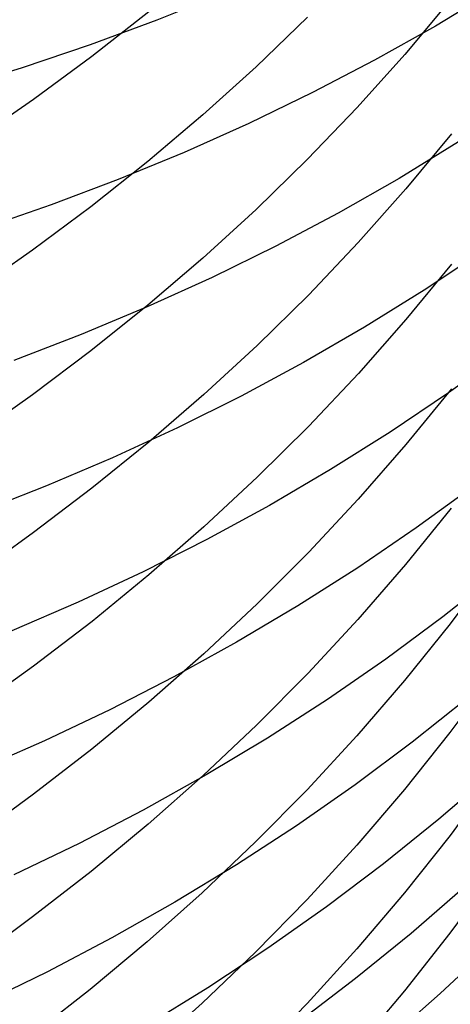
# Model space of a CAD drawing. Extents: x -383 to 1849, y -1185 to -529.
# Tile 247 of 256: x 217.73 to 220.5, y -1108.35 to -1102. Entities that reach past the tile are written whole.
import ezdxf

# ---------------------------------------------------------------- set-up
doc = ezdxf.new("R2010")
doc.units = 0
doc.layers.add('PREDEFINITO', color=7, linetype='CONTINUOUS')

msp = doc.modelspace()

# ---------------------------------------------------------------- linework, layer by layer
at = {"layer": 'PREDEFINITO'}
for p, q in [((219.0354, -1101.8322, 522.0212), (218.6115, -1102.0036, 521.8406)), ((220.7908, -1101.8105, 524.6556), (220.4079, -1102.0413, 524.4498)), ((220.504, -1101.8742, 620.5667), (220.2104, -1102.2252, 620.7353)), ((218.5583, -1101.9488, 624.9507), (218.1919, -1102.2371, 625.1035)), ((218.6115, -1102.0036, 521.8406), (218.1804, -1102.1635, 521.6669)), ((219.5839, -1101.9838, 622.7716), (219.2518, -1102.3041, 622.9333)), ((220.4079, -1102.0413, 524.4498), (220.0156, -1102.2615, 524.2497)), ((218.1804, -1102.1635, 521.6669), (217.7426, -1102.3114, 521.5002)), ((220.2104, -1102.2252, 620.7353), (219.9035, -1102.5673, 620.8996)), ((218.1919, -1102.2371, 625.1035), (217.8149, -1102.5151, 625.2508)), ((220.0156, -1102.2615, 524.2497), (219.6143, -1102.4707, 524.0554)), ((217.7426, -1102.3114, 521.5002), (217.2985, -1102.4474, 521.3408)), ((219.2518, -1102.3041, 622.9333), (218.9078, -1102.6148, 623.0902)), ((219.6143, -1102.4707, 524.0554), (219.2045, -1102.6689, 523.8672)), ((217.8149, -1102.5151, 625.2508), (217.428, -1102.7827, 625.3926)), ((219.9035, -1102.5673, 620.8996), (219.5837, -1102.9002, 621.0594)), ((218.9078, -1102.6148, 623.0902), (218.5524, -1102.9157, 623.2421)), ((219.2045, -1102.6689, 523.8672), (218.7867, -1102.8557, 523.6851)), ((220.5574, -1102.7888, 526.3087), (220.1736, -1103.0235, 526.1093)), ((220.511, -1102.7373, 618.8507), (220.2173, -1103.0918, 619.0124)), ((218.7867, -1102.8557, 523.6851), (218.3612, -1103.031, 523.5095)), ((218.5524, -1102.9157, 623.2421), (218.1861, -1103.2066, 623.3889)), ((219.5837, -1102.9002, 621.0594), (219.2516, -1103.2236, 621.2148)), ((218.3612, -1103.031, 523.5095), (217.9286, -1103.1945, 523.3405)), ((220.1736, -1103.0235, 526.1093), (219.7803, -1103.2474, 525.9153)), ((220.2173, -1103.0918, 619.0124), (219.9104, -1103.4373, 619.17)), ((217.9286, -1103.1945, 523.3405), (217.4894, -1103.3461, 523.1784)), ((218.1861, -1103.2066, 623.3889), (217.8094, -1103.4871, 623.5305)), ((219.2516, -1103.2236, 621.2148), (218.9076, -1103.5374, 621.3654)), ((219.7803, -1103.2474, 525.9153), (219.3781, -1103.4603, 525.727)), ((217.8094, -1103.4871, 623.5305), (217.4226, -1103.757, 623.6668)), ((219.3781, -1103.4603, 525.727), (218.9674, -1103.6621, 525.5444)), ((219.9104, -1103.4373, 619.17), (219.5905, -1103.7736, 619.3233)), ((220.7086, -1103.4965, 528.1747), (220.3345, -1103.7454, 527.9768)), ((218.9076, -1103.5374, 621.3654), (218.5523, -1103.8412, 621.5114)), ((220.5115, -1103.5757, 617.1227), (220.2178, -1103.9333, 617.2773)), ((218.9674, -1103.6621, 525.5444), (218.5487, -1103.8523, 525.368)), ((220.3345, -1103.7454, 527.9768), (219.9506, -1103.9836, 527.784)), ((219.5905, -1103.7736, 619.3233), (219.2583, -1104.1004, 619.4724)), ((218.5487, -1103.8523, 525.368), (218.1224, -1104.031, 525.1977)), ((218.5523, -1103.8412, 621.5114), (218.186, -1104.1349, 621.6524)), ((220.2178, -1103.9333, 617.2773), (219.9109, -1104.2819, 617.428)), ((219.9506, -1103.9836, 527.784), (219.5573, -1104.2109, 527.5964)), ((218.1224, -1104.031, 525.1977), (217.689, -1104.1977, 525.0339)), ((219.2583, -1104.1004, 619.4724), (218.9142, -1104.4174, 619.617)), ((218.186, -1104.1349, 621.6524), (217.8092, -1104.4182, 621.7884)), ((220.8564, -1104.1437, 530.0564), (220.4916, -1104.4069, 529.8603)), ((219.5573, -1104.2109, 527.5964), (219.1551, -1104.4271, 527.4144)), ((219.9109, -1104.2819, 617.428), (219.5911, -1104.6212, 617.5747)), ((220.5113, -1104.3798, 615.3801), (220.2176, -1104.7405, 615.5276)), ((217.8092, -1104.4182, 621.7884), (217.4224, -1104.6907, 621.9193)), ((218.9142, -1104.4174, 619.617), (218.5587, -1104.7244, 619.7571)), ((219.1551, -1104.4271, 527.4144), (218.7444, -1104.6319, 527.238)), ((220.4916, -1104.4069, 529.8603), (220.1166, -1104.6595, 529.669)), ((218.7444, -1104.6319, 527.238), (218.3257, -1104.8251, 527.0674)), ((219.5911, -1104.6212, 617.5747), (219.2589, -1104.9509, 617.7173)), ((220.1166, -1104.6595, 529.669), (219.7318, -1104.9013, 529.4826)), ((218.5587, -1104.7244, 619.7571), (218.1923, -1105.0212, 619.8925)), ((220.2176, -1104.7405, 615.5276), (219.9106, -1105.092, 615.6714)), ((218.3257, -1104.8251, 527.0674), (217.8994, -1105.0066, 526.903)), ((219.2589, -1104.9509, 617.7173), (218.9148, -1105.2707, 617.8556)), ((219.7318, -1104.9013, 529.4826), (219.3376, -1105.1321, 529.3014)), ((217.8994, -1105.0066, 526.903), (217.4661, -1105.176, 526.7447)), ((218.1923, -1105.0212, 619.8925), (217.8153, -1105.3075, 620.0231)), ((220.6502, -1105.0104, 531.7571), (220.2839, -1105.2777, 531.5677)), ((219.3376, -1105.1321, 529.3014), (218.9345, -1105.3518, 529.1254)), ((219.9106, -1105.092, 615.6714), (219.5907, -1105.4341, 615.8114)), ((220.5092, -1105.1506, 613.6206), (220.2151, -1105.5141, 613.761)), ((218.9148, -1105.2707, 617.8556), (218.5593, -1105.5805, 617.9895)), ((217.8153, -1105.3075, 620.0231), (217.4284, -1105.5831, 620.1488)), ((220.2839, -1105.2777, 531.5677), (219.9074, -1105.5343, 531.3827)), ((218.9345, -1105.3518, 529.1254), (218.5229, -1105.5599, 528.9549)), ((219.5907, -1105.4341, 615.8114), (219.2585, -1105.7665, 615.9474)), ((220.2151, -1105.5141, 613.761), (219.9077, -1105.8683, 613.8978)), ((220.7825, -1105.5203, 611.7149), (220.5023, -1105.8954, 611.8513)), ((218.5229, -1105.5599, 528.9549), (218.1034, -1105.7564, 528.7901)), ((218.5593, -1105.5805, 617.9895), (218.1928, -1105.88, 618.119)), ((219.9074, -1105.5343, 531.3827), (219.521, -1105.7801, 531.2026)), ((220.8109, -1105.5702, 533.6598), (220.4549, -1105.8516, 533.473)), ((218.1034, -1105.7564, 528.7901), (217.6764, -1105.941, 528.6311)), ((219.2585, -1105.7665, 615.9474), (218.9144, -1106.0891, 616.0793)), ((219.521, -1105.7801, 531.2026), (219.1253, -1106.0148, 531.0274)), ((218.1928, -1105.88, 618.119), (217.8159, -1106.1688, 618.2439)), ((219.9077, -1105.8683, 613.8978), (219.5874, -1106.2131, 614.031)), ((220.4549, -1105.8516, 533.473), (220.0882, -1106.1226, 533.2904)), ((220.5023, -1105.8954, 611.8513), (220.2082, -1106.2613, 611.9844)), ((219.1253, -1106.0148, 531.0274), (218.7207, -1106.2382, 530.8572)), ((218.9144, -1106.0891, 616.0793), (218.5588, -1106.4014, 616.2071)), ((220.0882, -1106.1226, 533.2904), (219.7112, -1106.3828, 533.1123)), ((217.8159, -1106.1688, 618.2439), (217.4289, -1106.4468, 618.3641)), ((219.5874, -1106.2131, 614.031), (219.2547, -1106.5482, 614.1604)), ((220.7821, -1106.2181, 609.9349), (220.5019, -1106.5957, 610.0639)), ((218.7207, -1106.2382, 530.8572), (218.3077, -1106.45, 530.6924)), ((220.2082, -1106.2613, 611.9844), (219.9008, -1106.618, 612.1141)), ((218.5588, -1106.4014, 616.2071), (218.1923, -1106.7034, 616.3307)), ((219.7112, -1106.3828, 533.1123), (219.3245, -1106.6321, 532.9387)), ((220.6156, -1106.3745, 535.3833), (220.2583, -1106.6593, 535.2037)), ((218.3077, -1106.45, 530.6924), (217.8867, -1106.6501, 530.5331)), ((219.2547, -1106.5482, 614.1604), (218.9101, -1106.8732, 614.286)), ((220.5019, -1106.5957, 610.0639), (220.2079, -1106.9642, 610.1898)), ((217.8867, -1106.6501, 530.5331), (217.4583, -1106.8381, 530.3794)), ((219.3245, -1106.6321, 532.9387), (218.9284, -1106.8701, 532.7699)), ((219.9008, -1106.618, 612.1141), (219.5806, -1106.965, 612.2403)), ((220.2583, -1106.6593, 535.2037), (219.8903, -1106.9336, 535.0282)), ((218.1923, -1106.7034, 616.3307), (217.8153, -1106.9947, 616.4498)), ((220.7774, -1106.8572, 537.2961), (220.4311, -1107.1557, 537.1201)), ((218.9284, -1106.8701, 532.7699), (218.5234, -1107.0968, 532.6061)), ((218.9101, -1106.8732, 614.286), (218.5541, -1107.188, 614.4076)), ((220.7823, -1106.8798, 608.1405), (220.5021, -1107.2599, 608.262)), ((219.5806, -1106.965, 612.2403), (219.248, -1107.3022, 612.3629)), ((219.8903, -1106.9336, 535.0282), (219.5121, -1107.1972, 534.8569)), ((220.2079, -1106.9642, 610.1898), (219.9005, -1107.3232, 610.3124)), ((217.8153, -1106.9947, 616.4498), (217.4284, -1107.275, 616.5645)), ((218.5234, -1107.0968, 532.6061), (218.1101, -1107.3118, 532.4473)), ((220.4311, -1107.1557, 537.1201), (220.0737, -1107.4437, 536.9479)), ((218.5541, -1107.188, 614.4076), (218.1871, -1107.4923, 614.5251)), ((219.5121, -1107.1972, 534.8569), (219.1241, -1107.4497, 534.6901)), ((219.248, -1107.3022, 612.3629), (218.9035, -1107.6294, 612.4819)), ((220.5021, -1107.2599, 608.262), (220.208, -1107.6308, 608.3805)), ((218.1101, -1107.3118, 532.4473), (217.6888, -1107.515, 532.2938)), ((219.9005, -1107.3232, 610.3124), (219.5803, -1107.6727, 610.4318)), ((218.1871, -1107.4923, 614.5251), (217.8096, -1107.7859, 614.6385)), ((219.1241, -1107.4497, 534.6901), (218.7268, -1107.6909, 534.5278)), ((220.0737, -1107.4437, 536.9479), (219.7056, -1107.7211, 536.7796)), ((220.7822, -1107.5071, 606.3331), (220.502, -1107.8895, 606.4471)), ((220.5996, -1107.5896, 539.0452), (220.252, -1107.8914, 538.8766)), ((218.9035, -1107.6294, 612.4819), (218.5475, -1107.9462, 612.597)), ((219.5803, -1107.6727, 610.4318), (219.2477, -1108.0122, 610.5477)), ((220.208, -1107.6308, 608.3805), (219.9006, -1107.9923, 608.496)), ((218.7268, -1107.6909, 534.5278), (218.3207, -1107.9206, 534.3702)), ((219.7056, -1107.7211, 536.7796), (219.3273, -1107.9876, 536.6155)), ((217.8096, -1107.7859, 614.6385), (217.4221, -1108.0684, 614.7477)), ((218.3207, -1107.9206, 534.3702), (217.9062, -1108.1386, 534.2176)), ((220.252, -1107.8914, 538.8766), (219.8933, -1108.1826, 538.7117)), ((220.502, -1107.8895, 606.4471), (220.208, -1108.2626, 606.5584)), ((218.5475, -1107.9462, 612.597), (218.1806, -1108.2524, 612.7084)), ((219.3273, -1107.9876, 536.6155), (218.9392, -1108.2429, 536.4555)), ((219.9006, -1107.9923, 608.496), (219.5804, -1108.344, 608.6085)), ((220.7757, -1107.9645, 540.9779), (220.4387, -1108.28, 540.8135)), ((219.2477, -1108.0122, 610.5477), (218.9032, -1108.3416, 610.6602)), ((217.9062, -1108.1386, 534.2176), (217.4838, -1108.3446, 534.0701)), ((219.8933, -1108.1826, 538.7117), (219.5239, -1108.4632, 538.5505)), ((218.1806, -1108.2524, 612.7084), (217.8033, -1108.5477, 612.8158)), ((218.9392, -1108.2429, 536.4555), (218.5419, -1108.4869, 536.3)), ((220.208, -1108.2626, 606.5584), (219.9007, -1108.6263, 606.6668)), ((220.4387, -1108.28, 540.8135), (220.0902, -1108.5853, 540.6524)), ((218.9032, -1108.3416, 610.6602), (218.5473, -1108.6606, 610.7692)), ((219.5804, -1108.344, 608.6085), (219.2478, -1108.6858, 608.7177))]:
    msp.add_line(p, q, dxfattribs=at)

doc.saveas('drawing.dxf')
